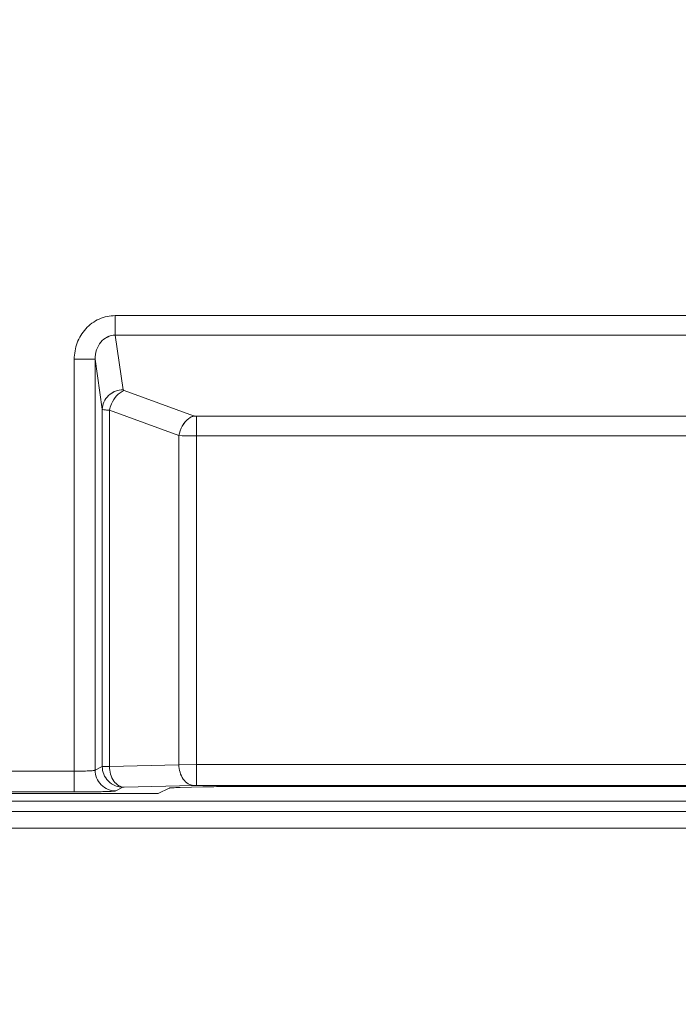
# Model space of a CAD drawing. Header units: millimetres. Extents: x -296 to 295, y -209 to 209.
# Tile 44 of 123: x -222.6 to -214.7, y 120.05 to 131.85. Entities that reach past the tile are written whole.
import ezdxf

# ---------------------------------------------------------------- set-up
doc = ezdxf.new("R2010")
doc.units = ezdxf.units.MM
doc.header["$MEASUREMENT"] = 0
doc.layers.add('layer 1', color=7, linetype='Continuous')

msp = doc.modelspace()

# ---------------------------------------------------------------- linework, layer by layer
at = {"layer": 'layer 1', "color": 1, "lineweight": 0}
msp.add_open_spline([(295.3283, 209.2747), (295.3283, 209.2747), (295.3283, -208.9236), (295.3283, -208.9236), (295.3283, -208.9236), (-296.1944, -208.9236), (-296.1944, -208.9236), (-296.1944, -208.9236), (-296.1944, 209.2747), (-296.1944, 209.2747), (-296.1944, 209.2747), (295.3283, 209.2747), (295.3283, 209.2747)], degree=3, knots=[0, 0, 0, 0, 0.25, 0.25, 0.25, 0.5, 0.5, 0.5, 0.75, 0.75, 0.75, 1, 1, 1, 1], dxfattribs=at)
at = {"layer": 'layer 1', "color": 5, "lineweight": 0}
msp.add_open_spline([(-281.2487, 194.7284), (-281.2487, 194.7284), (-281.2487, -197.0649), (-281.2487, -197.0649), (-281.2487, -197.0649), (283.3586, -197.0649), (283.3586, -197.0649)], degree=3, knots=[0, 0, 0, 0, 0.5, 0.5, 0.5, 1, 1, 1, 1], dxfattribs=at)
at = {"layer": 'layer 1', "lineweight": 9}
for points, knots in [([(-221.4545, 128.3062), (-221.5204, 128.3058), (-221.5873, 128.2918), (-221.648, 128.2646), (-221.7087, 128.2374), (-221.7631, 128.197), (-221.808, 128.148), (-221.8528, 128.0989), (-221.8881, 128.041), (-221.9111, 127.9788), (-221.9342, 127.9165), (-221.9451, 127.8497), (-221.9462, 127.7836)], [0, 0, 0, 0, 0.25, 0.25, 0.25, 0.5, 0.5, 0.5, 0.75, 0.75, 0.75, 1, 1, 1, 1]), ([(-221.4544, 128.3062), (-221.5204, 128.3058), (-221.5873, 128.2917), (-221.6479, 128.2645), (-221.7086, 128.2373), (-221.7631, 128.197), (-221.8079, 128.1479), (-221.8528, 128.0988), (-221.888, 128.041), (-221.9111, 127.9787), (-221.9342, 127.9164), (-221.9451, 127.8497), (-221.9462, 127.7836)], [0, 0, 0, 0, 0.25, 0.25, 0.25, 0.5, 0.5, 0.5, 0.75, 0.75, 0.75, 1, 1, 1, 1]), ([(-221.4545, 128.0713), (-221.487, 128.0718), (-221.5201, 128.0642), (-221.5496, 128.0498), (-221.5795, 128.0352), (-221.6057, 128.0136), (-221.6271, 127.9883), (-221.6498, 127.9612), (-221.6671, 127.9298), (-221.6787, 127.8963), (-221.6913, 127.8602), (-221.6971, 127.8217), (-221.6965, 127.7836)], [0, 0, 0, 0, 0.25, 0.25, 0.25, 0.5, 0.5, 0.5, 0.75, 0.75, 0.75, 1, 1, 1, 1]), ([(-221.4544, 128.0712), (-221.4869, 128.0718), (-221.5201, 128.0641), (-221.5496, 128.0497), (-221.5795, 128.0351), (-221.6057, 128.0136), (-221.627, 127.9882), (-221.6498, 127.9612), (-221.6671, 127.9297), (-221.6787, 127.8963), (-221.6912, 127.8601), (-221.6971, 127.8216), (-221.6965, 127.7836)], [0, 0, 0, 0, 0.25, 0.25, 0.25, 0.5, 0.5, 0.5, 0.75, 0.75, 0.75, 1, 1, 1, 1]), ([(-221.3605, 127.4185), (-221.3914, 127.4179), (-221.4224, 127.4119), (-221.4515, 127.4008), (-221.4825, 127.3888), (-221.5112, 127.371), (-221.5354, 127.3482), (-221.5591, 127.3259), (-221.5784, 127.299), (-221.5913, 127.2692), (-221.6031, 127.2421), (-221.6096, 127.2128), (-221.6101, 127.1835)], [0, 0, 0, 0, 0.25, 0.25, 0.25, 0.5, 0.5, 0.5, 0.75, 0.75, 0.75, 1, 1, 1, 1]), ([(-221.3604, 127.4184), (-221.3913, 127.4179), (-221.4224, 127.4119), (-221.4514, 127.4007), (-221.4825, 127.3888), (-221.5112, 127.3709), (-221.5354, 127.3481), (-221.559, 127.3259), (-221.5783, 127.299), (-221.5913, 127.2691), (-221.603, 127.2421), (-221.6095, 127.2127), (-221.6101, 127.1835)], [0, 0, 0, 0, 0.25, 0.25, 0.25, 0.5, 0.5, 0.5, 0.75, 0.75, 0.75, 1, 1, 1, 1]), ([(-221.5232, 127.172), (-221.5184, 127.1983), (-221.5109, 127.2237), (-221.5001, 127.2487), (-221.4705, 127.3178), (-221.4164, 127.3845), (-221.3464, 127.407)], [0, 0, 0, 0, 0.5, 0.5, 0.5, 1, 1, 1, 1]), ([(-221.5232, 127.172), (-221.5184, 127.1983), (-221.5109, 127.2236), (-221.5001, 127.2487), (-221.4705, 127.3177), (-221.4164, 127.3844), (-221.3464, 127.4069)], [0, 0, 0, 0, 0.5, 0.5, 0.5, 1, 1, 1, 1]), ([(-221.3605, 127.4185), (-221.3603, 127.4173), (-221.3598, 127.4163), (-221.3592, 127.4153), (-221.3565, 127.411), (-221.3512, 127.4087), (-221.3464, 127.407)], [0, 0, 0, 0, 0.5, 0.5, 0.5, 1, 1, 1, 1]), ([(-221.3604, 127.4184), (-221.3603, 127.4173), (-221.3598, 127.4162), (-221.3592, 127.4153), (-221.3565, 127.4109), (-221.3512, 127.4087), (-221.3464, 127.4069)], [0, 0, 0, 0, 0.5, 0.5, 0.5, 1, 1, 1, 1]), ([(-221.5232, 127.172), (-221.5348, 127.1727), (-221.5464, 127.1736), (-221.5581, 127.1745), (-221.567, 127.1752), (-221.576, 127.176), (-221.5846, 127.1773), (-221.5904, 127.1782), (-221.596, 127.1793), (-221.6022, 127.1804), (-221.6052, 127.1809), (-221.6082, 127.1814), (-221.6101, 127.1835)], [0, 0, 0, 0, 0.25, 0.25, 0.25, 0.5, 0.5, 0.5, 0.75, 0.75, 0.75, 1, 1, 1, 1]), ([(-221.5232, 127.172), (-221.5348, 127.1727), (-221.5464, 127.1735), (-221.558, 127.1745), (-221.567, 127.1752), (-221.5759, 127.176), (-221.5846, 127.1773), (-221.5904, 127.1781), (-221.596, 127.1792), (-221.6022, 127.1803), (-221.6051, 127.1808), (-221.6082, 127.1814), (-221.6101, 127.1835)], [0, 0, 0, 0, 0.25, 0.25, 0.25, 0.5, 0.5, 0.5, 0.75, 0.75, 0.75, 1, 1, 1, 1]), ([(-220.5147, 127.1043), (-220.5354, 127.0976), (-220.5548, 127.0868), (-220.5724, 127.0736), (-220.6362, 127.0259), (-220.6774, 126.9469), (-220.6915, 126.8693)], [0, 0, 0, 0, 0.5, 0.5, 0.5, 1, 1, 1, 1]), ([(-220.5147, 127.1042), (-220.5354, 127.0976), (-220.5547, 127.0868), (-220.5724, 127.0736), (-220.6361, 127.0259), (-220.6773, 126.9468), (-220.6914, 126.8693)], [0, 0, 0, 0, 0.5, 0.5, 0.5, 1, 1, 1, 1]), ([(-220.5147, 127.1043), (-220.5124, 127.1034), (-220.5099, 127.1027), (-220.5075, 127.1021), (-220.4987, 127.0999), (-220.4896, 127.0991), (-220.4806, 127.0991)], [0, 0, 0, 0, 0.5, 0.5, 0.5, 1, 1, 1, 1]), ([(-220.5147, 127.1042), (-220.5123, 127.1034), (-220.5099, 127.1027), (-220.5075, 127.1021), (-220.4987, 127.0999), (-220.4896, 127.0991), (-220.4806, 127.0991)], [0, 0, 0, 0, 0.5, 0.5, 0.5, 1, 1, 1, 1]), ([(-220.4806, 126.8642), (-220.5, 126.8642), (-220.5195, 126.8643), (-220.5389, 126.8645), (-220.5898, 126.8651), (-220.6407, 126.8663), (-220.6915, 126.8693)], [0, 0, 0, 0, 0.5, 0.5, 0.5, 1, 1, 1, 1]), ([(-220.4806, 126.8642), (-220.5, 126.8642), (-220.5194, 126.8643), (-220.5388, 126.8645), (-220.5897, 126.8651), (-220.6406, 126.8663), (-220.6914, 126.8693)], [0, 0, 0, 0, 0.5, 0.5, 0.5, 1, 1, 1, 1]), ([(-221.6965, 122.8587), (-221.6982, 122.8569), (-221.7009, 122.8566), (-221.7035, 122.8562), (-221.709, 122.8555), (-221.714, 122.8546), (-221.7191, 122.854), (-221.7269, 122.853), (-221.7349, 122.8524), (-221.7429, 122.8519), (-221.7533, 122.8512), (-221.7636, 122.8505), (-221.774, 122.85), (-221.7864, 122.8494), (-221.7988, 122.8489), (-221.8113, 122.8485), (-221.8253, 122.8481), (-221.8394, 122.8477), (-221.8535, 122.8474), (-221.8844, 122.8468), (-221.9153, 122.8464), (-221.9462, 122.8463)], [0, 0, 0, 0, 0.1428571, 0.1428571, 0.1428571, 0.2857143, 0.2857143, 0.2857143, 0.4285714, 0.4285714, 0.4285714, 0.5714286, 0.5714286, 0.5714286, 0.7142857, 0.7142857, 0.7142857, 0.8571429, 0.8571429, 0.8571429, 1, 1, 1, 1]), ([(-221.6965, 122.8587), (-221.6982, 122.8569), (-221.7009, 122.8566), (-221.7034, 122.8562), (-221.7089, 122.8554), (-221.7139, 122.8546), (-221.7191, 122.8539), (-221.7268, 122.8529), (-221.7349, 122.8523), (-221.7429, 122.8518), (-221.7533, 122.8511), (-221.7636, 122.8505), (-221.7739, 122.85), (-221.7863, 122.8494), (-221.7988, 122.8489), (-221.8112, 122.8485), (-221.8253, 122.848), (-221.8394, 122.8477), (-221.8534, 122.8474), (-221.8843, 122.8467), (-221.9152, 122.8464), (-221.9462, 122.8463)], [0, 0, 0, 0, 0.1428571, 0.1428571, 0.1428571, 0.2857143, 0.2857143, 0.2857143, 0.4285714, 0.4285714, 0.4285714, 0.5714286, 0.5714286, 0.5714286, 0.7142857, 0.7142857, 0.7142857, 0.8571429, 0.8571429, 0.8571429, 1, 1, 1, 1]), ([(-221.4484, 122.6103), (-221.4794, 122.6103), (-221.5106, 122.6163), (-221.5396, 122.6278), (-221.5711, 122.6403), (-221.5999, 122.6593), (-221.6237, 122.6832), (-221.6476, 122.7071), (-221.6666, 122.7359), (-221.679, 122.7673), (-221.6905, 122.7964), (-221.6965, 122.8277), (-221.6965, 122.8587)], [0, 0, 0, 0, 0.25, 0.25, 0.25, 0.5, 0.5, 0.5, 0.75, 0.75, 0.75, 1, 1, 1, 1]), ([(-221.4483, 122.6103), (-221.4793, 122.6103), (-221.5106, 122.6163), (-221.5396, 122.6278), (-221.571, 122.6403), (-221.5998, 122.6593), (-221.6237, 122.6831), (-221.6476, 122.707), (-221.6665, 122.7359), (-221.679, 122.7673), (-221.6905, 122.7964), (-221.6965, 122.8277), (-221.6965, 122.8587)], [0, 0, 0, 0, 0.25, 0.25, 0.25, 0.5, 0.5, 0.5, 0.75, 0.75, 0.75, 1, 1, 1, 1]), ([(-221.6101, 122.9019), (-221.6017, 122.9025), (-221.5932, 122.9024), (-221.5848, 122.9023), (-221.5642, 122.9022), (-221.5437, 122.9027), (-221.5232, 122.9027)], [0, 0, 0, 0, 0.5, 0.5, 0.5, 1, 1, 1, 1]), ([(-221.6101, 122.9019), (-221.6017, 122.9025), (-221.5932, 122.9023), (-221.5847, 122.9023), (-221.5642, 122.9021), (-221.5437, 122.9026), (-221.5232, 122.9027)], [0, 0, 0, 0, 0.5, 0.5, 0.5, 1, 1, 1, 1]), ([(-221.6101, 122.9019), (-221.6101, 122.8709), (-221.6041, 122.8396), (-221.5926, 122.8105), (-221.5801, 122.7791), (-221.5612, 122.7503), (-221.5373, 122.7264), (-221.5135, 122.7025), (-221.4847, 122.6835), (-221.4532, 122.671), (-221.4242, 122.6595), (-221.3929, 122.6535), (-221.362, 122.6535)], [0, 0, 0, 0, 0.25, 0.25, 0.25, 0.5, 0.5, 0.5, 0.75, 0.75, 0.75, 1, 1, 1, 1]), ([(-221.6101, 122.9019), (-221.61, 122.8708), (-221.6041, 122.8395), (-221.5926, 122.8105), (-221.5801, 122.779), (-221.5612, 122.7502), (-221.5373, 122.7263), (-221.5134, 122.7024), (-221.4846, 122.6834), (-221.4532, 122.671), (-221.4242, 122.6595), (-221.3929, 122.6535), (-221.3619, 122.6534)], [0, 0, 0, 0, 0.25, 0.25, 0.25, 0.5, 0.5, 0.5, 0.75, 0.75, 0.75, 1, 1, 1, 1]), ([(-221.3475, 122.6543), (-221.3697, 122.6549), (-221.392, 122.6619), (-221.4115, 122.6731), (-221.4352, 122.6867), (-221.4549, 122.7064), (-221.4706, 122.7287), (-221.4885, 122.754), (-221.5013, 122.7825), (-221.5099, 122.8122), (-221.5184, 122.8417), (-221.5228, 122.8723), (-221.5232, 122.9027)], [0, 0, 0, 0, 0.25, 0.25, 0.25, 0.5, 0.5, 0.5, 0.75, 0.75, 0.75, 1, 1, 1, 1]), ([(-221.3474, 122.6543), (-221.3697, 122.6549), (-221.392, 122.6619), (-221.4115, 122.673), (-221.4352, 122.6866), (-221.4548, 122.7064), (-221.4706, 122.7287), (-221.4885, 122.754), (-221.5013, 122.7825), (-221.5099, 122.8122), (-221.5184, 122.8416), (-221.5228, 122.8722), (-221.5232, 122.9027)], [0, 0, 0, 0, 0.25, 0.25, 0.25, 0.5, 0.5, 0.5, 0.75, 0.75, 0.75, 1, 1, 1, 1]), ([(-220.6915, 122.9245), (-220.6911, 122.894), (-220.6867, 122.8634), (-220.6782, 122.834), (-220.6696, 122.8043), (-220.6568, 122.7758), (-220.6389, 122.7505), (-220.6231, 122.7282), (-220.6035, 122.7084), (-220.5798, 122.6949), (-220.5603, 122.6837), (-220.538, 122.6767), (-220.5158, 122.6761)], [0, 0, 0, 0, 0.25, 0.25, 0.25, 0.5, 0.5, 0.5, 0.75, 0.75, 0.75, 1, 1, 1, 1]), ([(-220.6914, 122.9245), (-220.691, 122.894), (-220.6867, 122.8634), (-220.6782, 122.834), (-220.6696, 122.8043), (-220.6567, 122.7757), (-220.6388, 122.7504), (-220.6231, 122.7282), (-220.6035, 122.7084), (-220.5798, 122.6948), (-220.5602, 122.6836), (-220.538, 122.6766), (-220.5157, 122.6761)], [0, 0, 0, 0, 0.25, 0.25, 0.25, 0.5, 0.5, 0.5, 0.75, 0.75, 0.75, 1, 1, 1, 1]), ([(-221.9462, 122.5979), (-221.8846, 122.5979), (-221.823, 122.5982), (-221.7614, 122.5989), (-221.7334, 122.5991), (-221.7054, 122.5995), (-221.6774, 122.6), (-221.6526, 122.6004), (-221.6278, 122.6009), (-221.603, 122.6015), (-221.5824, 122.602), (-221.5617, 122.6027), (-221.541, 122.6034), (-221.5251, 122.6039), (-221.5092, 122.6044), (-221.4934, 122.6055), (-221.4831, 122.6062), (-221.4729, 122.6072), (-221.4624, 122.6079), (-221.4576, 122.6082), (-221.4527, 122.6084), (-221.4484, 122.6103)], [0, 0, 0, 0, 0.1428571, 0.1428571, 0.1428571, 0.2857143, 0.2857143, 0.2857143, 0.4285714, 0.4285714, 0.4285714, 0.5714286, 0.5714286, 0.5714286, 0.7142857, 0.7142857, 0.7142857, 0.8571429, 0.8571429, 0.8571429, 1, 1, 1, 1]), ([(-221.9462, 122.5979), (-221.8846, 122.5979), (-221.823, 122.5982), (-221.7614, 122.5988), (-221.7334, 122.5991), (-221.7054, 122.5995), (-221.6774, 122.5999), (-221.6526, 122.6004), (-221.6278, 122.6008), (-221.603, 122.6015), (-221.5823, 122.602), (-221.5616, 122.6027), (-221.5409, 122.6033), (-221.525, 122.6039), (-221.5091, 122.6044), (-221.4934, 122.6055), (-221.4831, 122.6062), (-221.4729, 122.6072), (-221.4623, 122.6078), (-221.4575, 122.6081), (-221.4527, 122.6083), (-221.4483, 122.6103)], [0, 0, 0, 0, 0.1428571, 0.1428571, 0.1428571, 0.2857143, 0.2857143, 0.2857143, 0.4285714, 0.4285714, 0.4285714, 0.5714286, 0.5714286, 0.5714286, 0.7142857, 0.7142857, 0.7142857, 0.8571429, 0.8571429, 0.8571429, 1, 1, 1, 1]), ([(-221.362, 122.6535), (-221.3607, 122.6541), (-221.3592, 122.654), (-221.3577, 122.6539), (-221.3542, 122.6538), (-221.3509, 122.6542), (-221.3475, 122.6543)], [0, 0, 0, 0, 0.5, 0.5, 0.5, 1, 1, 1, 1]), ([(-221.3619, 122.6534), (-221.3607, 122.6541), (-221.3592, 122.6539), (-221.3577, 122.6539), (-221.3542, 122.6538), (-221.3509, 122.6542), (-221.3474, 122.6543)], [0, 0, 0, 0, 0.5, 0.5, 0.5, 1, 1, 1, 1]), ([(-220.8074, 122.6437), (-220.8062, 122.6443), (-220.8048, 122.6446), (-220.8034, 122.6448), (-220.8008, 122.6452), (-220.7983, 122.6455), (-220.7957, 122.6458), (-220.787, 122.6469), (-220.7781, 122.6474), (-220.7693, 122.6478), (-220.756, 122.6486), (-220.7427, 122.6492), (-220.7294, 122.6497), (-220.712, 122.6504), (-220.6945, 122.6509), (-220.6771, 122.6514)], [0, 0, 0, 0, 0.2, 0.2, 0.2, 0.4, 0.4, 0.4, 0.6, 0.6, 0.6, 0.8, 0.8, 0.8, 1, 1, 1, 1]), ([(-220.8074, 122.6437), (-220.8062, 122.6443), (-220.8048, 122.6445), (-220.8034, 122.6447), (-220.8008, 122.6451), (-220.7982, 122.6455), (-220.7956, 122.6458), (-220.7869, 122.6468), (-220.7781, 122.6473), (-220.7693, 122.6478), (-220.7559, 122.6485), (-220.7427, 122.6492), (-220.7294, 122.6497), (-220.7119, 122.6504), (-220.6945, 122.6509), (-220.677, 122.6513)], [0, 0, 0, 0, 0.2, 0.2, 0.2, 0.4, 0.4, 0.4, 0.6, 0.6, 0.6, 0.8, 0.8, 0.8, 1, 1, 1, 1]), ([(-220.5158, 122.6761), (-220.5132, 122.6762), (-220.5107, 122.6762), (-220.5082, 122.6763), (-220.499, 122.6764), (-220.4898, 122.6765), (-220.4806, 122.6765)], [0, 0, 0, 0, 0.5, 0.5, 0.5, 1, 1, 1, 1]), ([(-220.5157, 122.6761), (-220.5132, 122.6761), (-220.5107, 122.6762), (-220.5082, 122.6762), (-220.499, 122.6764), (-220.4898, 122.6764), (-220.4806, 122.6764)], [0, 0, 0, 0, 0.5, 0.5, 0.5, 1, 1, 1, 1]), ([(-220.4035, 122.6585), (-220.3809, 122.6591), (-220.3582, 122.6596), (-220.3356, 122.66), (-220.2525, 122.6614), (-220.1694, 122.662), (-220.0864, 122.662)], [0, 0, 0, 0, 0.5, 0.5, 0.5, 1, 1, 1, 1]), ([(-220.4035, 122.6585), (-220.3808, 122.6591), (-220.3582, 122.6596), (-220.3355, 122.66), (-220.2525, 122.6614), (-220.1694, 122.6619), (-220.0863, 122.6619)], [0, 0, 0, 0, 0.5, 0.5, 0.5, 1, 1, 1, 1])]:
    msp.add_open_spline(points, degree=3, knots=knots, dxfattribs=at)
for points in [[(-221.4545, 128.0713), (-221.4545, 128.0713), (-221.4545, 128.3062), (-221.4545, 128.3062)], [(-209.7538, 128.3062), (-209.7538, 128.3062), (-221.4545, 128.3062), (-221.4545, 128.3062)], [(-221.4544, 128.0712), (-221.4544, 128.0712), (-221.4544, 128.3062), (-221.4544, 128.3062)], [(-209.7538, 128.3062), (-209.7538, 128.3062), (-221.4544, 128.3062), (-221.4544, 128.3062)], [(-221.4545, 128.0713), (-221.4545, 128.0713), (-221.3605, 127.4185), (-221.3605, 127.4185)], [(-221.4545, 128.0713), (-221.4545, 128.0713), (-209.7538, 128.0713), (-209.7538, 128.0713)], [(-221.4544, 128.0712), (-221.4544, 128.0712), (-221.3604, 127.4184), (-221.3604, 127.4184)], [(-221.4544, 128.0712), (-221.4544, 128.0712), (-209.7538, 128.0712), (-209.7538, 128.0712)], [(-221.9462, 127.7836), (-221.9462, 127.7836), (-221.9462, 122.5979), (-221.9462, 122.5979)], [(-221.9462, 127.7836), (-221.9462, 127.7836), (-221.6965, 127.7836), (-221.6965, 127.7836)], [(-221.9462, 127.7836), (-221.9462, 127.7836), (-221.9462, 122.5979), (-221.9462, 122.5979)], [(-221.9462, 127.7836), (-221.9462, 127.7836), (-221.6965, 127.7836), (-221.6965, 127.7836)], [(-221.6965, 122.8587), (-221.6965, 122.8587), (-221.6965, 127.7836), (-221.6965, 127.7836)], [(-221.6101, 127.1835), (-221.6101, 127.1835), (-221.6965, 127.7836), (-221.6965, 127.7836)], [(-221.6965, 122.8587), (-221.6965, 122.8587), (-221.6965, 127.7836), (-221.6965, 127.7836)], [(-221.6101, 127.1835), (-221.6101, 127.1835), (-221.6965, 127.7836), (-221.6965, 127.7836)], [(-221.3464, 127.407), (-221.3464, 127.407), (-220.5147, 127.1043), (-220.5147, 127.1043)], [(-221.3464, 127.4069), (-221.3464, 127.4069), (-220.5147, 127.1042), (-220.5147, 127.1042)], [(-221.6101, 127.1835), (-221.6101, 127.1835), (-221.6101, 122.9019), (-221.6101, 122.9019)], [(-221.6101, 127.1835), (-221.6101, 127.1835), (-221.6101, 122.9019), (-221.6101, 122.9019)], [(-221.5232, 122.9027), (-221.5232, 122.9027), (-221.5232, 127.172), (-221.5232, 127.172)], [(-220.6915, 126.8693), (-220.6915, 126.8693), (-221.5232, 127.172), (-221.5232, 127.172)], [(-221.5232, 122.9027), (-221.5232, 122.9027), (-221.5232, 127.172), (-221.5232, 127.172)], [(-220.6914, 126.8693), (-220.6914, 126.8693), (-221.5232, 127.172), (-221.5232, 127.172)], [(-220.4806, 122.6765), (-220.4806, 122.6765), (-220.4806, 127.0991), (-220.4806, 127.0991)], [(-210.7277, 127.0991), (-210.7277, 127.0991), (-220.4806, 127.0991), (-220.4806, 127.0991)], [(-220.4806, 122.6764), (-220.4806, 122.6764), (-220.4806, 127.0991), (-220.4806, 127.0991)], [(-210.7276, 127.0991), (-210.7276, 127.0991), (-220.4806, 127.0991), (-220.4806, 127.0991)], [(-220.6915, 126.8693), (-220.6915, 126.8693), (-220.6915, 122.9245), (-220.6915, 122.9245)], [(-220.6914, 126.8693), (-220.6914, 126.8693), (-220.6914, 122.9245), (-220.6914, 122.9245)], [(-220.4806, 126.8642), (-220.4806, 126.8642), (-210.7277, 126.8642), (-210.7277, 126.8642)], [(-220.4806, 126.8642), (-220.4806, 126.8642), (-210.7276, 126.8642), (-210.7276, 126.8642)], [(-221.9462, 122.8463), (-221.9462, 122.8463), (-246.397, 122.8463), (-246.397, 122.8463)], [(-221.9462, 122.8463), (-221.9462, 122.8463), (-246.397, 122.8463), (-246.397, 122.8463)], [(-221.6965, 122.8587), (-221.6965, 122.8587), (-221.6101, 122.9019), (-221.6101, 122.9019)], [(-221.6965, 122.8587), (-221.6965, 122.8587), (-221.6101, 122.9019), (-221.6101, 122.9019)], [(-221.5232, 122.9027), (-221.5232, 122.9027), (-220.6915, 122.9245), (-220.6915, 122.9245)], [(-221.5232, 122.9027), (-221.5232, 122.9027), (-220.6914, 122.9245), (-220.6914, 122.9245)], [(-220.4806, 122.9249), (-220.4806, 122.9249), (-220.6915, 122.9245), (-220.6915, 122.9245)], [(-220.4806, 122.9249), (-220.4806, 122.9249), (-220.6914, 122.9245), (-220.6914, 122.9245)], [(-210.7277, 122.9249), (-210.7277, 122.9249), (-220.4806, 122.9249), (-220.4806, 122.9249)], [(-210.7276, 122.9249), (-210.7276, 122.9249), (-220.4806, 122.9249), (-220.4806, 122.9249)], [(-246.397, 122.5979), (-246.397, 122.5979), (-221.9462, 122.5979), (-221.9462, 122.5979)], [(-246.397, 122.5979), (-246.397, 122.5979), (-221.9462, 122.5979), (-221.9462, 122.5979)], [(-221.362, 122.6535), (-221.362, 122.6535), (-221.4484, 122.6103), (-221.4484, 122.6103)], [(-221.3619, 122.6534), (-221.3619, 122.6534), (-221.4483, 122.6103), (-221.4483, 122.6103)], [(-220.5158, 122.6761), (-220.5158, 122.6761), (-221.3475, 122.6543), (-221.3475, 122.6543)], [(-220.5157, 122.6761), (-220.5157, 122.6761), (-221.3474, 122.6543), (-221.3474, 122.6543)], [(-220.9387, 122.5781), (-220.9387, 122.5781), (-220.8074, 122.6437), (-220.8074, 122.6437)], [(-220.9387, 122.578), (-220.9387, 122.578), (-220.8074, 122.6437), (-220.8074, 122.6437)], [(-220.6771, 122.6514), (-220.6771, 122.6514), (-220.4035, 122.6585), (-220.4035, 122.6585)], [(-220.677, 122.6513), (-220.677, 122.6513), (-220.4035, 122.6585), (-220.4035, 122.6585)], [(-220.4806, 122.6765), (-220.4806, 122.6765), (-210.7277, 122.6765), (-210.7277, 122.6765)], [(-220.4806, 122.6764), (-220.4806, 122.6764), (-210.7276, 122.6764), (-210.7276, 122.6764)], [(-211.1219, 122.662), (-211.1219, 122.662), (-220.0864, 122.662), (-220.0864, 122.662)], [(-211.1219, 122.6619), (-211.1219, 122.6619), (-220.0863, 122.6619), (-220.0863, 122.6619)], [(-247.2167, 122.5781), (-247.2167, 122.5781), (-220.9387, 122.5781), (-220.9387, 122.5781)], [(-247.2167, 122.578), (-247.2167, 122.578), (-220.9387, 122.578), (-220.9387, 122.578)], [(-209.0741, 122.4892), (-209.0741, 122.4892), (-224.4292, 122.4892), (-224.4292, 122.4892)], [(-209.074, 122.4892), (-209.074, 122.4892), (-224.4291, 122.4892), (-224.4291, 122.4892)], [(-208.8112, 122.3634), (-208.8112, 122.3634), (-246.397, 122.3634), (-246.397, 122.3634)], [(-208.8112, 122.3634), (-208.8112, 122.3634), (-246.397, 122.3634), (-246.397, 122.3634)], [(-246.397, 122.1635), (-246.397, 122.1635), (-208.8112, 122.1635), (-208.8112, 122.1635)], [(-246.397, 122.1634), (-246.397, 122.1634), (-208.8112, 122.1634), (-208.8112, 122.1634)]]:
    msp.add_open_spline(points, degree=3, dxfattribs=at)

doc.saveas('drawing.dxf')
